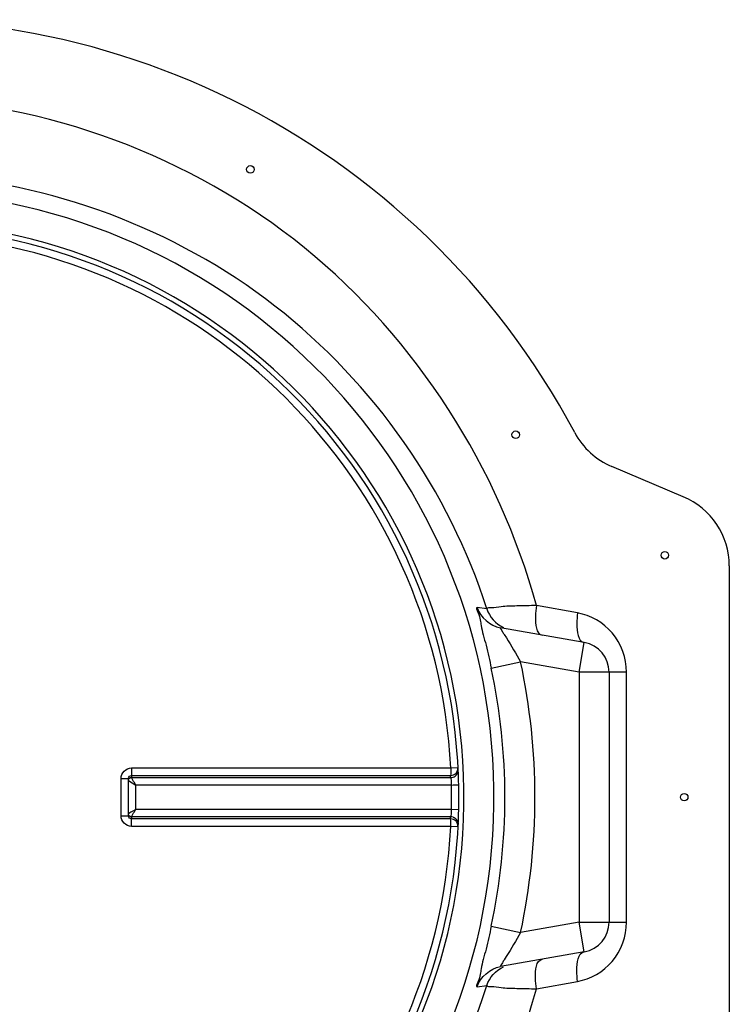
# Model space of a CAD drawing. Header units: millimetres. Extents: x 0 to 297, y 0 to 210.
# Tile 10 of 24: x 150 to 155, y 122 to 129. Entities that reach past the tile are written whole.
import ezdxf

# ---------------------------------------------------------------- set-up
doc = ezdxf.new("R2010")
doc.units = ezdxf.units.MM
doc.header["$LTSCALE"] = 16.335
doc.layers.get('0').update_dxf_attribs({"linetype": 'CONTINUOUS'})
doc.layers.add('AXES_REF', color=7, linetype='CONTINUOUS')

msp = doc.modelspace()

# ---------------------------------------------------------------- linework, layer by layer
at = {"color": 7, "linetype": 'Continuous'}
for p, q in [((154.5147, 125.5487), (154.0394, 125.7487)), ((154.8208, 125.0879), (154.8208, 122.0096)), ((153.8555, 124.5779), (153.2977, 124.6762)), ((154.0208, 124.3809), (154.0208, 122.7165)), ((150.8225, 123.6723), (150.8226, 123.6742)), ((150.8225, 123.4251), (150.8225, 123.6723)), ((150.8226, 123.4233), (150.8225, 123.4251)), ((153.8555, 122.5196), (153.2977, 122.4212))]:
    msp.add_line(p, q, dxfattribs=at)
at = {"color": 9, "linetype": 'Continuous'}
for p, q in [((153.2073, 124.8017), (153.1422, 124.8119)), ((153.8114, 124.7748), (153.5373, 124.824)), ((153.3226, 124.631), (153.3369, 124.6084)), ((153.8208, 124.3809), (153.8555, 124.5779)), ((153.2364, 124.4077), (153.4319, 124.4495)), ((153.8208, 124.3809), (153.4319, 124.4495)), ((153.8208, 124.3809), (153.8208, 122.7165)), ((154.1363, 124.3809), (153.8208, 124.3809)), ((154.1363, 122.7165), (154.1363, 124.3809)), ((150.843, 123.7429), (152.9671, 123.7429)), ((152.9671, 123.7429), (153.0157, 123.7454)), ((150.773, 123.6724), (150.8225, 123.6723)), ((150.773, 123.4251), (150.773, 123.6724)), ((150.8425, 123.6932), (150.8413, 123.6797)), ((150.8413, 123.6797), (150.8415, 123.6792)), ((150.8415, 123.6792), (152.9666, 123.6792)), ((150.8425, 123.6932), (152.9659, 123.6932)), ((150.8225, 123.6588), (150.8708, 123.6296)), ((150.8708, 123.4679), (150.8708, 123.6296)), ((152.9712, 123.6296), (150.8708, 123.6296)), ((152.9712, 123.6296), (152.983, 123.6298)), ((152.983, 123.6298), (153.0199, 123.6307)), ((150.773, 123.4251), (150.8225, 123.4251)), ((150.8413, 123.4178), (150.8415, 123.4182)), ((150.8413, 123.4178), (150.8425, 123.4042)), ((152.9666, 123.4182), (150.8415, 123.4182)), ((150.8708, 123.4679), (152.9712, 123.4679)), ((152.9712, 123.4679), (153.0199, 123.4668)), ((152.9659, 123.4042), (150.8425, 123.4042)), ((152.9671, 123.3545), (150.843, 123.3545)), ((153.0157, 123.352), (152.9671, 123.3545)), ((153.2364, 122.6898), (153.4319, 122.648)), ((153.8208, 122.7165), (153.4319, 122.6479)), ((153.8555, 122.5196), (153.8208, 122.7165)), ((153.8208, 122.7165), (154.1363, 122.7165)), ((153.3368, 122.4888), (153.3226, 122.4664)), ((153.1422, 122.2855), (153.2073, 122.2958)), ((153.5373, 122.2735), (153.8114, 122.3226))]:
    msp.add_line(p, q, dxfattribs=at)
at = {"color": 7, "linetype": 'Continuous'}
for centre, radius, start, end in [((149.2208, 123.5487), 5.175, 27.96127, 171.10565), ((149.2208, 123.5487), 3.8, 91.5084, 88.4916), ((154.2333, 126.2096), 0.5, 207.96127, 247.17983), ((154.3208, 125.0879), 0.5, 0, 67.17983), ((153.8208, 124.3809), 0.2, 0, 80), ((149.2208, 123.5487), 5.175, 188.89435, 332.03873), ((153.8208, 122.7165), 0.2, 280, 360)]:
    msp.add_arc(centre, radius, start, end, dxfattribs=at)
at = {"color": 9, "linetype": 'Continuous'}
for centre, radius, start, end in [((149.2208, 123.5487), 4.034, 91.42054, 88.57951), ((149.2208, 123.5487), 3.8341, 91.49468, 88.50514), ((149.2208, 123.5487), 3.7513, 2.96745, 87.03255), ((155.6015, 126.068), 2.6941, 211.98853, 212.23326), ((149.2208, 123.5487), 4.1064, 347.92621, 12.07379), ((149.2208, 123.5487), 4.3063, 347.92593, 12.07402), ((149.2211, 123.4991), 3.7499, 2.75324, 2.96809), ((152.9664, 123.7299), 0.0507, 270.27624, 287.88776), ((149.223, 123.5487), 3.7491, 358.76416, 1.23584), ((149.2211, 123.5984), 3.7499, 357.03191, 357.24676), ((152.9664, 123.3676), 0.0507, 72.11225, 89.72376), ((149.2208, 123.5487), 3.7513, 272.96745, 357.03255), ((155.5439, 121.0759), 2.6206, 147.95261, 148.1963)]:
    msp.add_arc(centre, radius, start, end, dxfattribs=at)
for points, knots in [([(153.5373, 124.824), (153.2861, 125.736), (152.2015, 127.4601), (150.2709, 128.1756), (149.3208, 128.1976)], [0, 0, 0, 0, 0.498852, 1, 1, 1, 1]), ([(153.2073, 124.8017), (152.9578, 125.5831), (151.9526, 127.0329), (150.2975, 127.6424), (149.4709, 127.6916)], [0, 0, 0, 0, 0.497649, 1, 1, 1, 1]), ([(153.1422, 124.8119), (153.1317, 124.8134), (153.1653, 124.7435), (153.1649, 124.6868), (153.207, 124.5496), (153.2255, 124.4587), (153.2364, 124.4077)], [0, 0, 0, 0, 0.076628, 0.298706, 0.623156, 1, 1, 1, 1]), ([(153.5373, 124.824), (153.4938, 124.8235), (153.4169, 124.8209), (153.3109, 124.8198), (153.2531, 124.8072), (153.2108, 124.81), (153.2073, 124.8017)], [0, 0, 0, 0, 0.393481, 0.708956, 0.918178, 1, 1, 1, 1]), ([(153.5373, 124.824), (153.5336, 124.8), (153.5289, 124.7393), (153.5333, 124.6347), (153.5767, 124.627)], [0, 0, 0, 0, 0.354899, 1, 1, 1, 1]), ([(153.8114, 124.7748), (153.8078, 124.7509), (153.803, 124.6893), (153.8115, 124.5856), (153.8555, 124.5779)], [0, 0, 0, 0, 0.351432, 1, 1, 1, 1]), ([(154.1363, 124.3809), (154.1364, 124.4737), (154.07, 124.6612), (153.8983, 124.7593), (153.8114, 124.7748)], [0, 0, 0, 0, 0.512591, 1, 1, 1, 1]), ([(153.2977, 124.6762), (153.2945, 124.6768), (153.3092, 124.6544), (153.3112, 124.6493), (153.3165, 124.6408)], [0, 0, 0, 0, 0.247503, 1, 1, 1, 1]), ([(150.773, 123.6724), (150.773, 123.6903), (150.7878, 123.7277), (150.8251, 123.7429), (150.843, 123.7429)], [0, 0, 0, 0, 0.500203, 1, 1, 1, 1]), ([(150.843, 123.7429), (150.843, 123.7319), (150.8427, 123.7153), (150.843, 123.6987), (150.8425, 123.6932)], [0, 0, 0, 0, 0.666848, 1, 1, 1, 1]), ([(152.9659, 123.6932), (152.979, 123.6933), (153.0063, 123.7046), (153.0164, 123.7324), (153.0157, 123.7454)], [0, 0, 0, 0, 0.501403, 1, 1, 1, 1]), ([(152.9671, 123.7429), (152.9671, 123.7319), (152.9664, 123.7154), (152.9671, 123.6986), (152.9659, 123.6932)], [0, 0, 0, 0, 0.66664, 1, 1, 1, 1]), ([(150.8225, 123.6664), (150.8238, 123.6702), (150.829, 123.6771), (150.8373, 123.6797), (150.8413, 123.6797)], [0, 0, 0, 0, 0.498086, 1, 1, 1, 1]), ([(150.8225, 123.6646), (150.8236, 123.6687), (150.8287, 123.6762), (150.8373, 123.6791), (150.8415, 123.6792)], [0, 0, 0, 0, 0.500357, 1, 1, 1, 1]), ([(150.8226, 123.6742), (150.823, 123.679), (150.8273, 123.6889), (150.8375, 123.6932), (150.8425, 123.6932)], [0, 0, 0, 0, 0.494602, 1, 1, 1, 1]), ([(150.8708, 123.6296), (150.8644, 123.6402), (150.8548, 123.6568), (150.8446, 123.6731), (150.8415, 123.6792)], [0, 0, 0, 0, 0.64358, 1, 1, 1, 1]), ([(152.9666, 123.6792), (152.9683, 123.6739), (152.9691, 123.6571), (152.9708, 123.6406), (152.9712, 123.6296)], [0, 0, 0, 0, 0.334281, 1, 1, 1, 1]), ([(152.982, 123.6816), (152.9921, 123.6849), (153.0107, 123.6984), (153.0169, 123.7206), (153.0164, 123.7312)], [0, 0, 0, 0, 0.501137, 1, 1, 1, 1]), ([(150.843, 123.3545), (150.8251, 123.3545), (150.7878, 123.3698), (150.773, 123.4071), (150.773, 123.4251)], [0, 0, 0, 0, 0.499795, 1, 1, 1, 1]), ([(150.8708, 123.4679), (150.8656, 123.4647), (150.8494, 123.455), (150.8332, 123.4454), (150.8225, 123.4386)], [0, 0, 0, 0, 0.323046, 1, 1, 1, 1]), ([(150.8415, 123.4182), (150.8373, 123.4183), (150.8287, 123.4212), (150.8236, 123.4288), (150.8225, 123.4328)], [0, 0, 0, 0, 0.499642, 1, 1, 1, 1]), ([(150.8413, 123.4178), (150.8373, 123.4178), (150.829, 123.4203), (150.8238, 123.4273), (150.8225, 123.4311)], [0, 0, 0, 0, 0.500961, 1, 1, 1, 1]), ([(150.8425, 123.4042), (150.8375, 123.4042), (150.8273, 123.4085), (150.823, 123.4184), (150.8226, 123.4233)], [0, 0, 0, 0, 0.504934, 1, 1, 1, 1]), ([(150.8415, 123.4182), (150.8446, 123.4243), (150.8548, 123.4406), (150.8644, 123.4573), (150.8708, 123.4679)], [0, 0, 0, 0, 0.356419, 1, 1, 1, 1]), ([(152.9712, 123.4679), (152.9708, 123.4568), (152.9691, 123.4404), (152.9683, 123.4236), (152.9666, 123.4182)], [0, 0, 0, 0, 0.665722, 1, 1, 1, 1]), ([(152.982, 123.4158), (152.9921, 123.4125), (153.0107, 123.399), (153.0169, 123.3768), (153.0164, 123.3662)], [0, 0, 0, 0, 0.501137, 1, 1, 1, 1]), ([(150.843, 123.3545), (150.843, 123.3656), (150.8427, 123.3821), (150.843, 123.3987), (150.8425, 123.4042)], [0, 0, 0, 0, 0.666848, 1, 1, 1, 1]), ([(152.9671, 123.3545), (152.9671, 123.3656), (152.9664, 123.382), (152.9671, 123.3988), (152.9659, 123.4042)], [0, 0, 0, 0, 0.66664, 1, 1, 1, 1]), ([(153.0157, 123.352), (153.0164, 123.365), (153.0063, 123.3929), (152.979, 123.4041), (152.9659, 123.4042)], [0, 0, 0, 0, 0.498597, 1, 1, 1, 1]), ([(144.7991, 122.7485), (144.9658, 121.7605), (145.9672, 119.8303), (148.957, 118.5276), (152.0766, 119.4897), (153.2719, 121.3099), (153.5373, 122.2735)], [0, 0, 0, 0, 0.249899, 0.500006, 0.750719, 1, 1, 1, 1]), ([(145.1226, 122.7235), (145.3021, 121.8458), (146.2907, 120.1598), (148.9853, 119.0967), (151.7751, 119.8726), (152.9355, 121.4445), (153.2073, 122.2958)], [0, 0, 0, 0, 0.249144, 0.499861, 0.751464, 1, 1, 1, 1]), ([(153.2364, 122.6898), (153.2255, 122.6388), (153.207, 122.5479), (153.165, 122.4105), (153.1653, 122.3541), (153.1317, 122.2838), (153.1422, 122.2855)], [0, 0, 0, 0, 0.376849, 0.701302, 0.923348, 1, 1, 1, 1]), ([(153.8114, 122.3226), (153.8983, 122.3382), (154.07, 122.4363), (154.1364, 122.6237), (154.1363, 122.7165)], [0, 0, 0, 0, 0.48741, 1, 1, 1, 1]), ([(153.8114, 122.3226), (153.8078, 122.3466), (153.803, 122.4081), (153.8115, 122.5118), (153.8555, 122.5196)], [0, 0, 0, 0, 0.351432, 1, 1, 1, 1]), ([(153.3167, 122.4569), (153.3114, 122.4483), (153.3096, 122.4431), (153.2944, 122.4206), (153.2977, 122.4212)], [0, 0, 0, 0, 0.748618, 1, 1, 1, 1]), ([(153.5373, 122.2735), (153.5336, 122.2974), (153.5289, 122.3581), (153.5333, 122.4627), (153.5767, 122.4704)], [0, 0, 0, 0, 0.354898, 1, 1, 1, 1]), ([(153.2073, 122.2958), (153.2108, 122.2874), (153.2531, 122.2903), (153.3109, 122.2776), (153.4169, 122.2765), (153.4938, 122.2739), (153.5373, 122.2735)], [0, 0, 0, 0, 0.081821, 0.291044, 0.606519, 1, 1, 1, 1])]:
    msp.add_open_spline(points, degree=3, knots=knots, dxfattribs=at)
for points in [[(153.1422, 124.8119), (153.1633, 124.7464), (153.23, 124.6882), (153.2977, 124.6762)], [(153.2073, 124.8017), (153.2238, 124.7493), (153.2668, 124.701), (153.317, 124.6788)], [(153.3369, 124.6084), (153.3699, 124.5562), (153.4019, 124.5034), (153.4319, 124.4495)], [(153.4319, 122.6479), (153.4019, 122.5939), (153.3697, 122.5411), (153.3368, 122.4888)], [(153.1422, 122.2855), (153.1633, 122.351), (153.23, 122.4093), (153.2977, 122.4212)], [(153.2073, 122.2958), (153.2238, 122.3481), (153.2668, 122.3964), (153.317, 122.4186)]]:
    msp.add_open_spline(points, degree=3, dxfattribs=at)
at = {"layer": 'AXES_REF', "color": 7, "linetype": 'Continuous'}
for centre in [(151.6333, 127.7273), (153.3994, 125.9612), (154.3915, 125.1586), (154.5208, 123.5487)]:
    msp.add_circle(centre, 0.025, dxfattribs=at)

doc.saveas('drawing.dxf')
